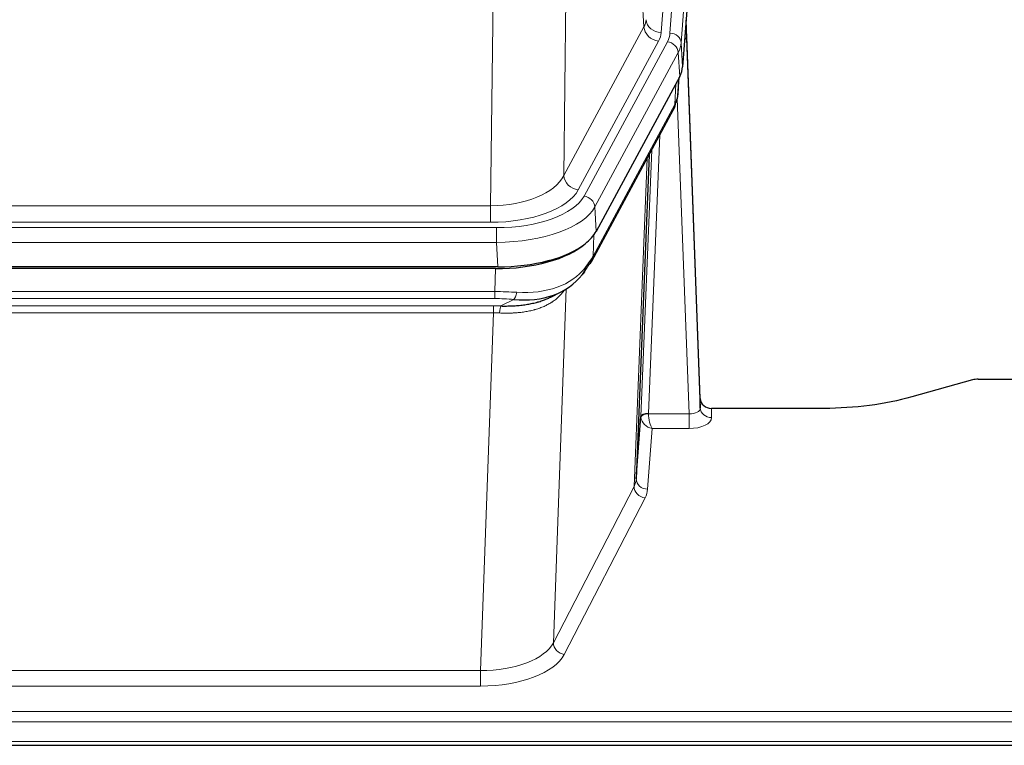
# Model space of a CAD drawing. Header units: inches. Extents: x 0 to 23760, y -13 to 16800.
# Tile 96 of 209: x 4179 to 4441, y 13548 to 13741. Entities that reach past the tile are written whole.
import ezdxf

# ---------------------------------------------------------------- set-up
doc = ezdxf.new("R2010")
doc.units = ezdxf.units.IN
doc.layers.add('254', color=7, linetype='Continuous', true_color=0xffffff)

msp = doc.modelspace()

# ---------------------------------------------------------------- linework, layer by layer
at = {"layer": '254', "color": 110, "linetype": 'Continuous', "lineweight": 13}
for p, q in [((4362.563, 13909.913), (4349.497, 13737.14)), ((4351.844, 13736.988), (4364.955, 13910.348)), ((4367.949, 13907.778), (4354.838, 13734.418)), ((4344.924, 13738.658), (4340.572, 13812.91)), ((4324.53, 13774.765), (4323.572, 13699.115)), ((4304.129, 13691.08), (4305.098, 13767.575)), ((4323.572, 13699.115), (4344.924, 13738.658)), ((4327.448, 13695.306), (4348.8, 13734.849)), ((4328.973, 13693.631), (4351.147, 13734.697)), ((4354.838, 13734.418), (4355.212, 13728.045)), ((4354.054, 13731.84), (4331.88, 13690.775)), ((4354.427, 13725.468), (4354.054, 13731.84)), ((4353.943, 13720.543), (4354.297, 13725.227)), ((4353.158, 13717.963), (4353.376, 13723.521)), ((4356.924, 13635.72), (4353.793, 13719.571)), ((4331.41, 13677.688), (4353.158, 13717.963)), ((4349.14, 13709.858), (4346.118, 13635.806)), ((4344.121, 13635.041), (4347.013, 13705.918)), ((4342.306, 13616.412), (4345.774, 13703.623)), ((4091.486, 13691.08), (4304.129, 13691.08)), ((4304.129, 13686.666), (4304.129, 13691.08)), ((4331.88, 13690.775), (4332.173, 13684.253)), ((4089.897, 13685.242), (4305.718, 13685.242)), ((4304.129, 13686.666), (4091.486, 13686.666)), ((4305.718, 13681.337), (4305.718, 13685.242)), ((4331.587, 13683.324), (4331.41, 13677.688)), ((4305.718, 13681.337), (4089.897, 13681.337)), ((4306.011, 13674.815), (4305.718, 13681.337)), ((4305.228, 13668.243), (4305.419, 13674.334)), ((4324.257, 13668.937), (4320.821, 13574.798)), ((4090.387, 13668.243), (4305.228, 13668.243)), ((4305.228, 13666.377), (4090.387, 13666.377)), ((4305.228, 13666.377), (4305.228, 13668.243)), ((4306.799, 13664.404), (4310.252, 13666.149)), ((4090.729, 13664.435), (4304.886, 13664.435)), ((4304.886, 13662.569), (4304.886, 13664.435)), ((4304.886, 13662.569), (4090.729, 13662.569)), ((4301.413, 13567.394), (4304.886, 13662.569)), ((4362.905, 13637.166), (4362.915, 13634.719)), ((4346.119, 13635.72), (4356.924, 13635.72)), ((4356.924, 13635.72), (4356.924, 13631.804)), ((4347.082, 13631.804), (4345.888, 13615.656)), ((4356.924, 13631.804), (4347.082, 13631.804)), ((4320.821, 13574.798), (4342.306, 13616.412)), ((4345.215, 13613.349), (4323.73, 13571.734)), ((4094.203, 13567.394), (4301.413, 13567.394)), ((4301.413, 13567.394), (4301.413, 13563.293)), ((4301.413, 13563.293), (4094.203, 13563.293)), ((3919.808, 13556.532), (4476.808, 13556.532)), ((3919.808, 13553.798), (4476.808, 13553.798)), ((3919.808, 13548.55), (4476.808, 13548.55))]:
    msp.add_line(p, q, dxfattribs=at)
at = {"layer": '254', "color": 2, "linetype": 'Continuous', "lineweight": 25}
for p, q in [((4368.33, 13901.499), (4355.212, 13728.045)), ((4359.906, 13639.788), (4356.148, 13740.427)), ((4356.228, 13736.033), (4359.917, 13637.251)), ((4354.427, 13725.468), (4332.173, 13684.253)), ((4353.936, 13720.429), (4354.299, 13725.231)), ((4354.114, 13724.887), (4353.943, 13720.543)), ((4353.936, 13720.429), (4353.943, 13720.543)), ((4331.051, 13676.358), (4352.799, 13716.633)), ((4346.32, 13704.633), (4342.892, 13618.423)), ((4306.011, 13674.815), (4089.604, 13674.815)), ((4305.419, 13674.334), (4090.196, 13674.334)), ((4320.117, 13666.77), (4322.91, 13668.182)), ((4432.352, 13644.738), (4416.187, 13640.207)), ((4433.85, 13644.933), (4476.808, 13644.933)), ((4359.917, 13637.251), (4359.906, 13639.788)), ((4392.808, 13637.166), (4362.905, 13637.166)), ((4342.892, 13618.423), (4344.121, 13635.041)), ((3919.808, 13547.534), (4476.808, 13547.534))]:
    msp.add_line(p, q, dxfattribs=at)
at = {"layer": '254', "color": 110, "linetype": 'Continuous', "lineweight": 13}
for centre, major_axis, ratio, start_param, end_param in [((4325.479, 13741.079), (-20.038, 0.241), 0.4621297, 2.903225, 3.1123764), ((4349.497, 13740.688), (3.989, -0.302), 0.8864705, 3.2608937, 4.7793301), ((4356.228, 13733.881), (-0.214, 6.443), 0.0117452, 5.0526437, 5.774114), ((4348.8, 13738.397), (3.52, -1.9), 0.8606628, 3.6289862, 5.1474227), ((4325.479, 13737.531), (-24.033, 0.005), 0.4611335, 2.8976848, 3.1068362), ((4327.826, 13737.378), (-24.033, 0.005), 0.4611335, 2.8976848, 3.1068362), ((4351.844, 13734.327), (2.991, -0.226), 0.8864705, 0.119301, 1.6377375), ((4351.147, 13732.036), (2.64, -1.425), 0.8606628, 0.4873936, 2.00583), ((4327.826, 13734.717), (27.028, 0.171), 0.4605352, 6.0362132, 6.2453646), ((4353.23, 13735.942), (2.998, 0.112), 0.4302668, 5.7021495, 6.2671208), ((4326.148, 13700.754), (27.538, 20.422), 0.1820483, 5.9117299, 5.9437101), ((4349.279, 13718.534), (3.52, -1.9), 0.8606628, 0.0000038, 0.4001271), ((4304.209, 13701.687), (20.002, 0.126), 0.5302672, 4.7050812, 6.0263936), ((4327.448, 13698.854), (-3.52, 1.9), 0.8606628, 0.4873936, 2.00583), ((4304.209, 13698.139), (24.002, 0.049), 0.477994, 4.708097, 6.0294094), ((4305.666, 13696.339), (-24.02, 0.03), 0.4619935, 1.5735185, 2.8978281), ((4328.973, 13690.97), (2.64, -1.425), 0.8606628, 0.4873936, 2.00583), ((4305.666, 13693.678), (27.018, 0.111), 0.4567867, 4.7124116, 6.0367213), ((4327.532, 13678.258), (3.52, -1.9), 0.8606628, 0.0000038, 0.4001271), ((4305.482, 13689.626), (-25.329, 12.681), 0.6929209, 2.1169098, 3.0007467), ((4304.579, 13660.809), (27.015, 0.091), 0.2751837, 1.3250001, 1.545831), ((4304.579, 13656.973), (23.017, 0.318), 0.4083138, 1.3161001, 1.5369309), ((4310.252, 13669.984), (-0.368, -3.983), 0.2964475, 0.3019504, 1.0888865), ((4304.097, 13654.622), (24.025, 0.387), 0.4081206, 1.4515092, 1.5313568), ((4306.799, 13660.568), (0.131, 3.998), 0.1099517, 0.2897867, 1.0584981), ((4304.097, 13650.787), (20.023, 0.877), 0.5868265, 1.4258227, 1.5056703), ((4356.912, 13637.342), (-3.004, 0.138), 0.5390598, 1.5996723, 3.1704686), ((4362.915, 13637.342), (-3, -0.013), 0.8746179, 0.0299147, 1.5670846), ((4347.118, 13634.914), (-2.996, 0.15), 0.8842155, 0.0089587, 0.1047242), ((4346.118, 13634.945), (1.998, -0.082), 0.4302193, 1.5883537, 3.1255299), ((4346.119, 13634.859), (-1.996, -0.13), 0.4297663, 4.6843512, 6.2157251), ((4347.082, 13634.428), (-2.669, 1.608), 0.8008031, 0.5106166, 2.0203264), ((4347.118, 13635.775), (1.001, 0.011), 0.9036689, 3.0949665, 3.1907321), ((4347.082, 13634.428), (-0.506, 2.997), 0.2740591, 1.0794715, 2.5891813), ((4356.912, 13634.719), (-6.003, 0.008), 0.4854373, 1.5734916, 3.1442879), ((4345.215, 13615.973), (2.666, -1.376), 0.8484453, 3.5215353, 5.1252561), ((4322.889, 13618.677), (20.016, 0.121), 0.4848834, 6.0350943, 6.2444185), ((4345.888, 13618.28), (2.992, -0.221), 0.8740585, 3.1714428, 4.7769181), ((4322.889, 13616.054), (23.014, 0.002), 0.4845187, 6.038018, 6.2473422), ((4301.406, 13577.067), (20.013, 0.104), 0.483363, 4.7101919, 6.0355739), ((4323.73, 13574.358), (2.666, -1.376), 0.8484453, 3.5215353, 5.1252561), ((4301.406, 13574.444), (-23.012, 0.004), 0.4845836, 1.5711584, 2.8965404)]:
    msp.add_ellipse(centre, major_axis=major_axis, ratio=ratio, start_param=start_param, end_param=end_param, dxfattribs=at)
at = {"layer": '254', "color": 2, "linetype": 'Continuous', "lineweight": 25}
for centre, major_axis, ratio, start_param, end_param in [((4328.192, 13728.485), (-27.037, 0.006), 0.4611335, 2.8976848, 3.1068362), ((4349.445, 13718.854), (3.584, -1.776), 0.8816114, 6.2824956, 6.6531678), ((4327.299, 13730.03), (-26.161, 11.46), 0.4493681, 3.1218709, 3.267222), ((4326.148, 13700.754), (27.174, 22.247), 0.2659526, 6.0029112, 6.0348913), ((4305.953, 13687.299), (-27.023, 0.034), 0.4619935, 2.6128783, 2.8978281), ((4305.394, 13686.809), (-27.01, 0.015), 0.4618579, 1.5720062, 2.656), ((4305.953, 13687.299), (-27.023, 0.034), 0.4619935, 1.5735185, 2.6128783), ((4304.579, 13660.809), (27.355, 20.182), 0.1876908, 5.6857719, 5.9066027), ((4307.275, 13657.946), (23.434, 19.972), 0.1471226, 5.6997031, 5.9205339), ((4325.755, 13675.577), (3.195, -2.407), 0.6715965, 6.033487, 6.820423), ((4327.532, 13678.258), (3.52, -1.9), 0.8606628, 5.9153676, 6.2831892), ((4305.482, 13689.626), (-23.359, 16.381), 0.7286412, 2.2260513, 3.1098882), ((4433.853, 13643.476), (-3, 0.002), 0.4856498, 4.7136997, 5.2369038), ((4362.904, 13639.879), (-3, 0.002), 0.9042699, 0.0343167, 1.5714866)]:
    msp.add_ellipse(centre, major_axis=major_axis, ratio=ratio, start_param=start_param, end_param=end_param, dxfattribs=at)
msp.add_open_spline([(4352.799, 13716.633), (4352.919, 13716.856), (4353.029, 13717.078)], degree=2, dxfattribs=at)
at = {"layer": '254', "color": 110, "linetype": 'Continuous', "lineweight": 13}
msp.add_open_spline([(4323.86, 13668.811), (4323.704, 13668.559), (4323.532, 13668.31), (4323.157, 13667.82), (4322.953, 13667.58), (4322.515, 13667.108), (4322.281, 13666.877), (4321.781, 13666.428), (4321.515, 13666.209), (4321.093, 13665.89), (4320.948, 13665.785), (4320.725, 13665.63), (4320.65, 13665.579), (4320.497, 13665.478), (4320.42, 13665.428), (4320.032, 13665.182), (4319.709, 13664.995), (4319.039, 13664.639), (4318.345, 13664.303), (4317.604, 13664.006), (4316.839, 13663.728), (4316.444, 13663.6), (4315.986, 13663.466), (4315.935, 13663.452), (4315.832, 13663.423), (4315.781, 13663.408), (4315.626, 13663.366), (4315.315, 13663.283), (4315, 13663.207), (4314.365, 13663.063), (4313.935, 13662.978), (4313.06, 13662.83), (4312.616, 13662.766), (4311.715, 13662.66), (4311.257, 13662.618), (4310.56, 13662.568), (4310.326, 13662.554), (4309.972, 13662.537), (4309.853, 13662.532), (4309.616, 13662.523), (4309.496, 13662.519), (4308.9, 13662.502), (4308.42, 13662.498), (4307.455, 13662.507), (4306.969, 13662.52), (4306.48, 13662.54)], degree=3, knots=[0, 0, 0, 0, 0.0625, 0.0625, 0.125, 0.125, 0.1875, 0.1875, 0.25, 0.25, 0.28125, 0.28125, 0.296875, 0.296875, 0.3125, 0.3125, 0.375, 0.375, 0.4375, 0.5, 0.5, 0.5625, 0.5625, 0.5703125, 0.5703125, 0.578125, 0.578125, 0.59375, 0.625, 0.625, 0.6875, 0.6875, 0.75, 0.75, 0.8125, 0.8125, 0.84375, 0.84375, 0.859375, 0.859375, 0.875, 0.875, 0.9375, 0.9375, 1, 1, 1, 1], dxfattribs=at)
at = {"layer": '254', "color": 2, "linetype": 'Continuous', "lineweight": 25}
for points, knots in [([(4306.799, 13664.404), (4307.317, 13664.394), (4307.833, 13664.392), (4308.858, 13664.405), (4309.368, 13664.419), (4310.002, 13664.449), (4310.129, 13664.455), (4310.382, 13664.47), (4310.508, 13664.477), (4310.885, 13664.502), (4311.134, 13664.521), (4311.876, 13664.585), (4312.363, 13664.638), (4313.322, 13664.763), (4313.794, 13664.835), (4314.722, 13665.001), (4315.179, 13665.095), (4315.853, 13665.251), (4316.075, 13665.306), (4316.406, 13665.393), (4316.516, 13665.423), (4316.68, 13665.468), (4316.734, 13665.484), (4316.843, 13665.515), (4317.33, 13665.656), (4317.798, 13665.809), (4318.603, 13666.101), (4319.302, 13666.379), (4319.956, 13666.688), (4320.237, 13666.831)], [0, 0, 0, 0, 0.1020877, 0.1020877, 0.2041754, 0.2041754, 0.2296973, 0.2296973, 0.2552192, 0.2552192, 0.3062631, 0.3062631, 0.4083508, 0.4083508, 0.5104385, 0.5104385, 0.6125262, 0.6125262, 0.66357, 0.66357, 0.6890919, 0.6890919, 0.7018529, 0.7018529, 0.7146139, 0.8167015, 0.8167015, 0.9187892, 1, 1, 1, 1]), ([(4416.187, 13640.207), (4412.654, 13639.217), (4408.852, 13638.453), (4400.969, 13637.427), (4396.889, 13637.166), (4392.808, 13637.166)], [0, 0, 0, 0, 0.5, 0.5, 1, 1, 1, 1])]:
    msp.add_open_spline(points, degree=3, knots=knots, dxfattribs=at)

doc.saveas('drawing.dxf')
